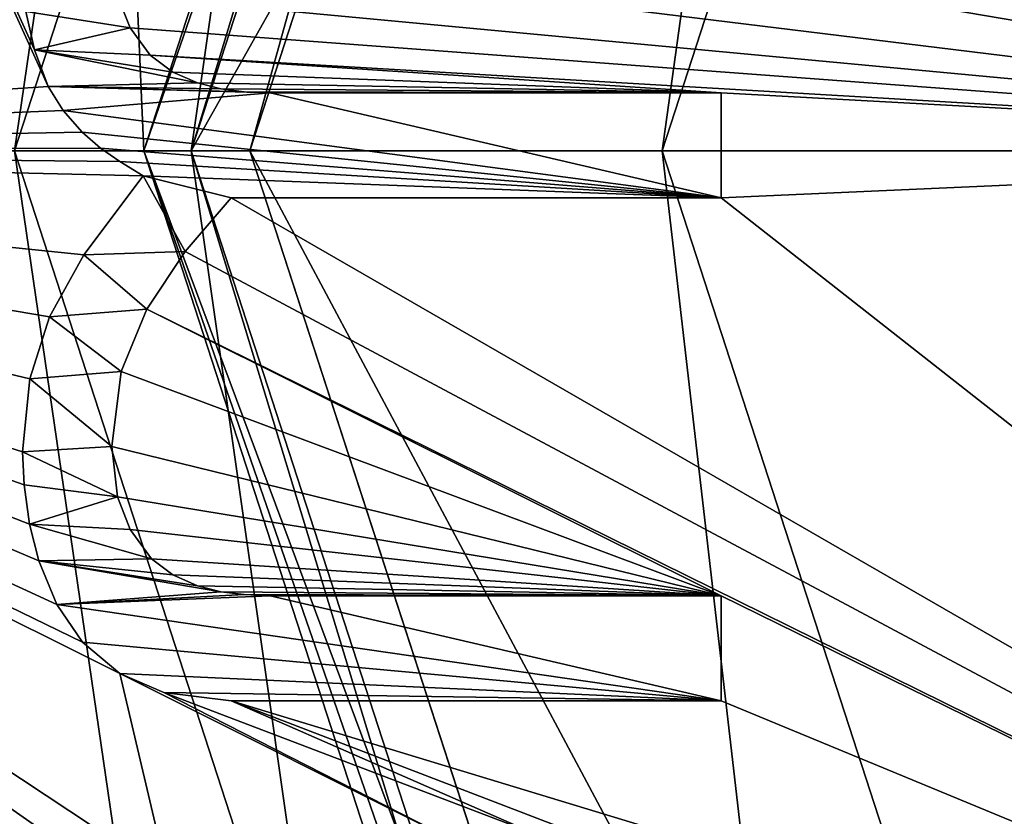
# Model space of a CAD drawing. Header units: millimetres. Extents: x -50 to 50, y -120 to 419.
# Tile 166 of 241: x -16.98 to -12.8, y 297.18 to 300.56. Entities that reach past the tile are written whole.
import ezdxf

# ---------------------------------------------------------------- set-up
doc = ezdxf.new("R2010")
doc.units = ezdxf.units.MM
doc.header["$LTSCALE"] = 81.481481
for name, color, linetype in [('117', 7, 'CONTINUOUS'), ('118', 7, 'CONTINUOUS'), ('119', 7, 'CONTINUOUS'), ('125', 7, 'CONTINUOUS'), ('132', 7, 'CONTINUOUS'), ('133', 7, 'CONTINUOUS'), ('134', 7, 'CONTINUOUS'), ('135', 7, 'CONTINUOUS'), ('139', 7, 'CONTINUOUS'), ('141', 7, 'CONTINUOUS'), ('142', 7, 'CONTINUOUS'), ('143', 7, 'CONTINUOUS'), ('144', 7, 'CONTINUOUS'), ('145', 7, 'CONTINUOUS'), ('146', 7, 'CONTINUOUS'), ('147', 7, 'CONTINUOUS'), ('148', 7, 'CONTINUOUS'), ('149', 7, 'CONTINUOUS'), ('150', 7, 'CONTINUOUS'), ('151', 7, 'CONTINUOUS'), ('152', 7, 'CONTINUOUS'), ('153', 7, 'CONTINUOUS'), ('154', 7, 'CONTINUOUS'), ('155', 7, 'CONTINUOUS'), ('156', 7, 'CONTINUOUS'), ('157', 7, 'CONTINUOUS'), ('158', 7, 'CONTINUOUS'), ('159', 7, 'CONTINUOUS'), ('2003', 7, 'CONTINUOUS'), ('2004', 7, 'CONTINUOUS'), ('2005', 7, 'CONTINUOUS'), ('2006', 7, 'CONTINUOUS'), ('2007', 7, 'CONTINUOUS'), ('2008', 7, 'CONTINUOUS'), ('2010', 7, 'CONTINUOUS'), ('2056', 7, 'CONTINUOUS'), ('2057', 7, 'CONTINUOUS'), ('2058', 7, 'CONTINUOUS'), ('2059', 7, 'CONTINUOUS'), ('2060', 7, 'CONTINUOUS'), ('2061', 7, 'CONTINUOUS'), ('2062', 7, 'CONTINUOUS'), ('2063', 7, 'CONTINUOUS'), ('2064', 7, 'CONTINUOUS'), ('2065', 7, 'CONTINUOUS'), ('2066', 7, 'CONTINUOUS'), ('2067', 7, 'CONTINUOUS'), ('2068', 7, 'CONTINUOUS'), ('2069', 7, 'CONTINUOUS'), ('2070', 7, 'CONTINUOUS'), ('2071', 7, 'CONTINUOUS'), ('2072', 7, 'CONTINUOUS'), ('2073', 7, 'CONTINUOUS'), ('2074', 7, 'CONTINUOUS'), ('2075', 7, 'CONTINUOUS'), ('2076', 7, 'CONTINUOUS'), ('2077', 7, 'CONTINUOUS'), ('2078', 7, 'CONTINUOUS'), ('2079', 7, 'CONTINUOUS'), ('2080', 7, 'CONTINUOUS'), ('2081', 7, 'CONTINUOUS'), ('2381', 7, 'CONTINUOUS'), ('2384', 7, 'CONTINUOUS')]:
    doc.layers.add(name, color=color, linetype=linetype)

msp = doc.modelspace()

# ---------------------------------------------------------------- linework, layer by layer
at = {"layer": '117', "linetype": 'CONTINUOUS'}
for points in [[(-21, 300), (-16.9894, 312.3435), (-16.45, 300), (-21, 300)], [(-16.45, 300), (-16.9894, 312.3435), (-13.3083, 309.6691), (-16.45, 300)], [(-16.9894, 287.6565), (-21, 300), (-13.3083, 290.3309), (-16.9894, 287.6565)], [(-13.3083, 290.3309), (-21, 300), (-16.45, 300), (-13.3083, 290.3309)]]:
    msp.add_3dface(points, dxfattribs=at)
at = {"layer": '118', "linetype": 'CONTINUOUS'}
for points in [[(-16.25, 300, 2.3), (-13.1465, 290.4485, 2.3), (-16.25, 300, 0.2), (-16.25, 300, 2.3)], [(-16.25, 300, 0.2), (-13.1465, 290.4485, 2.3), (-13.1465, 290.4485, 0.2), (-16.25, 300, 0.2)]]:
    msp.add_3dface(points, dxfattribs=at)
at = {"layer": '119', "linetype": 'CONTINUOUS'}
for points in [[(-17.1916, 312.4904, 2.5), (-21.25, 300, 2.5), (-16.5848, 312.0496, 2.5), (-17.1916, 312.4904, 2.5)], [(-16.5848, 312.0496, 2.5), (-21.25, 300, 2.5), (-20.5, 300, 2.5), (-16.5848, 312.0496, 2.5)], [(-20.5, 300, 2.5), (-17.1916, 287.5096, 2.5), (-16.5848, 287.9504, 2.5), (-20.5, 300, 2.5)]]:
    msp.add_3dface(points, dxfattribs=at)
at = {"layer": '125', "linetype": 'CONTINUOUS'}
for points in [[(-16.25, 300, 2.3), (-16.25, 300, 0.2), (-13.1465, 309.5515, 0.2), (-16.25, 300, 2.3)], [(-13.1465, 309.5515, 2.3), (-16.25, 300, 2.3), (-13.1465, 309.5515, 0.2), (-13.1465, 309.5515, 2.3)]]:
    msp.add_3dface(points, dxfattribs=at)
at = {"layer": '132', "linetype": 'CONTINUOUS'}
for points in [[(-16.45, 300, 2.5), (-13.1465, 309.5515, 2.3), (-13.3083, 309.6691, 2.5), (-16.45, 300, 2.5)], [(-16.25, 300, 2.3), (-13.1465, 309.5515, 2.3), (-16.45, 300, 2.5), (-16.25, 300, 2.3)]]:
    msp.add_3dface(points, dxfattribs=at)
at = {"layer": '133', "linetype": 'CONTINUOUS'}
for points in [[(-16.25, 300, 2.3), (-16.45, 300, 2.5), (-13.3083, 290.3309, 2.5), (-16.25, 300, 2.3)], [(-13.1465, 290.4485, 2.3), (-16.25, 300, 2.3), (-13.3083, 290.3309, 2.5), (-13.1465, 290.4485, 2.3)]]:
    msp.add_3dface(points, dxfattribs=at)
at = {"layer": '134', "linetype": 'CONTINUOUS'}
for points in [[(-16.45, 300), (-13.3083, 309.6691), (-16.25, 300, 0.2), (-16.45, 300)], [(-16.25, 300, 0.2), (-13.3083, 309.6691), (-13.1465, 309.5515, 0.2), (-16.25, 300, 0.2)]]:
    msp.add_3dface(points, dxfattribs=at)
at = {"layer": '135', "linetype": 'CONTINUOUS'}
for points in [[(-13.3083, 290.3309), (-16.45, 300), (-13.1465, 290.4485, 0.2), (-13.3083, 290.3309)], [(-16.45, 300), (-16.25, 300, 0.2), (-13.1465, 290.4485, 0.2), (-16.45, 300)]]:
    msp.add_3dface(points, dxfattribs=at)
at = {"layer": '139', "linetype": 'CONTINUOUS'}
for points in [[(-16.8275, 312.226, 37.5), (-20.8, 300, 37.5), (-15.5331, 311.2855, 37.5), (-16.8275, 312.226, 37.5)], [(-15.5331, 311.2855, 37.5), (-20.8, 300, 37.5), (-19.2, 300, 37.5), (-15.5331, 311.2855, 37.5)], [(-20.8, 300, 37.5), (-16.8275, 287.774, 37.5), (-19.2, 300, 37.5), (-20.8, 300, 37.5)], [(-19.2, 300, 37.5), (-16.8275, 287.774, 37.5), (-15.5331, 288.7145, 37.5), (-19.2, 300, 37.5)]]:
    msp.add_3dface(points, dxfattribs=at)
at = {"layer": '141', "linetype": 'CONTINUOUS'}
for points in [[(-16.45, 300, 2.5), (-13.3083, 309.6691, 2.5), (-16, 300, 2.5), (-16.45, 300, 2.5)], [(-16, 300, 2.5), (-13.3083, 309.6691, 2.5), (-12.9444, 309.4044, 2.5), (-16, 300, 2.5)], [(-13.3083, 290.3309, 2.5), (-16.45, 300, 2.5), (-12.9444, 290.5956, 2.5), (-13.3083, 290.3309, 2.5)], [(-16.45, 300, 2.5), (-16, 300, 2.5), (-12.9444, 290.5956, 2.5), (-16.45, 300, 2.5)]]:
    msp.add_3dface(points, dxfattribs=at)
at = {"layer": '142', "linetype": 'CONTINUOUS'}
for points in [[(-12.9444, 290.5956, 2.5), (-16, 300, 2.5), (-12.9443, 290.5954), (-12.9444, 290.5956, 2.5)], [(-16, 300, 2.5), (-16, 300), (-12.9443, 290.5954), (-16, 300, 2.5)]]:
    msp.add_3dface(points, dxfattribs=at)
at = {"layer": '143', "linetype": 'CONTINUOUS'}
for points in [[(-16, 300), (-12.9444, 309.4044, 2.5), (-12.9443, 309.4046), (-16, 300)], [(-16, 300, 2.5), (-12.9444, 309.4044, 2.5), (-16, 300), (-16, 300, 2.5)]]:
    msp.add_3dface(points, dxfattribs=at)
at = {"layer": '144', "linetype": 'CONTINUOUS'}
for points in [[(-11.5285, 291.6241), (-14.25, 300), (-11.5285, 291.624, 4), (-11.5285, 291.6241)], [(-11.5285, 291.624, 4), (-14.25, 300), (-14.25, 300, 4), (-11.5285, 291.624, 4)]]:
    msp.add_3dface(points, dxfattribs=at)
at = {"layer": '145', "linetype": 'CONTINUOUS'}
for points in [[(-14.25, 300, 4), (-11.5285, 308.3759), (-11.5285, 308.376, 4), (-14.25, 300, 4)], [(-14.25, 300, 4), (-14.25, 300), (-11.5285, 308.3759), (-14.25, 300, 4)]]:
    msp.add_3dface(points, dxfattribs=at)
at = {"layer": '146', "linetype": 'CONTINUOUS'}
for points in [[(-19, 300, 6.8), (-19, 300, 37.3), (-15.3713, 288.8321, 37.3), (-19, 300, 6.8)], [(-15.3713, 288.8321, 6.8), (-19, 300, 6.8), (-15.3713, 288.8321, 37.3), (-15.3713, 288.8321, 6.8)]]:
    msp.add_3dface(points, dxfattribs=at)
at = {"layer": '147', "linetype": 'CONTINUOUS'}
for points in [[(-14.7246, 310.697, 6), (-18.2, 300, 6), (-16.25, 300, 6), (-14.7246, 310.697, 6)], [(-14.7246, 310.697, 6), (-16.25, 300, 6), (-13.1466, 309.5514, 6), (-14.7246, 310.697, 6)], [(-18.2, 300, 6), (-14.7246, 289.303, 6), (-16.25, 300, 6), (-18.2, 300, 6)], [(-16.25, 300, 6), (-14.7246, 289.303, 6), (-13.1466, 290.4486, 6), (-16.25, 300, 6)]]:
    msp.add_3dface(points, dxfattribs=at)
at = {"layer": '148', "linetype": 'CONTINUOUS'}
for points in [[(-19, 300, 37.3), (-19, 300, 6.8), (-15.3713, 311.1679, 6.8), (-19, 300, 37.3)], [(-19, 300, 37.3), (-15.3713, 311.1679, 6.8), (-15.3713, 311.1679, 37.3), (-19, 300, 37.3)]]:
    msp.add_3dface(points, dxfattribs=at)
at = {"layer": '149', "linetype": 'CONTINUOUS'}
for points in [[(-19, 300, 6.8), (-15.3713, 288.8321, 6.8), (-18.7657, 300, 6.2343), (-19, 300, 6.8)], [(-15.3713, 288.8321, 6.8), (-16.2516, 290.6172, 6.2343), (-18.7657, 300, 6.2343), (-15.3713, 288.8321, 6.8)], [(-16.2516, 290.6172, 6.2343), (-18.2, 300, 6), (-18.7657, 300, 6.2343), (-16.2516, 290.6172, 6.2343)], [(-14.7246, 289.303, 6), (-18.2, 300, 6), (-16.2516, 290.6172, 6.2343), (-14.7246, 289.303, 6)]]:
    msp.add_3dface(points, dxfattribs=at)
at = {"layer": '150', "linetype": 'CONTINUOUS'}
for points in [[(-15.3713, 311.1679, 6.8), (-19, 300, 6.8), (-16.2516, 309.3828, 6.2343), (-15.3713, 311.1679, 6.8)], [(-18.2, 300, 6), (-14.7246, 310.697, 6), (-18.7657, 300, 6.2343), (-18.2, 300, 6)], [(-18.7657, 300, 6.2343), (-14.7246, 310.697, 6), (-16.2516, 309.3828, 6.2343), (-18.7657, 300, 6.2343)], [(-19, 300, 6.8), (-18.7657, 300, 6.2343), (-16.2516, 309.3828, 6.2343), (-19, 300, 6.8)]]:
    msp.add_3dface(points, dxfattribs=at)
at = {"layer": '151', "linetype": 'CONTINUOUS'}
msp.add_3dface([(-16.9893, 287.6565, 37.3), (-16.8275, 287.774, 37.5), (-20.8, 300, 37.5), (-16.9893, 287.6565, 37.3)], dxfattribs=at)
at = {"layer": '152', "linetype": 'CONTINUOUS'}
for points in [[(-21, 300, 37.3), (-16.8275, 312.226, 37.5), (-16.9893, 312.3435, 37.3), (-21, 300, 37.3)], [(-21, 300, 37.3), (-20.8, 300, 37.5), (-16.8275, 312.226, 37.5), (-21, 300, 37.3)]]:
    msp.add_3dface(points, dxfattribs=at)
at = {"layer": '153', "linetype": 'CONTINUOUS'}
for points in [[(-19.2, 300, 37.5), (-15.5331, 288.7145, 37.5), (-19, 300, 37.3), (-19.2, 300, 37.5)], [(-19, 300, 37.3), (-15.5331, 288.7145, 37.5), (-15.3713, 288.8321, 37.3), (-19, 300, 37.3)]]:
    msp.add_3dface(points, dxfattribs=at)
at = {"layer": '154', "linetype": 'CONTINUOUS'}
for points in [[(-15.5331, 311.2855, 37.5), (-19.2, 300, 37.5), (-15.3713, 311.1679, 37.3), (-15.5331, 311.2855, 37.5)], [(-19.2, 300, 37.5), (-19, 300, 37.3), (-15.3713, 311.1679, 37.3), (-19.2, 300, 37.5)]]:
    msp.add_3dface(points, dxfattribs=at)
at = {"layer": '155', "linetype": 'CONTINUOUS'}
msp.add_3dface([(-16.5848, 312.0496, 2.5), (-20.5, 300, 2.5), (-16.9893, 312.3435, 3), (-16.5848, 312.0496, 2.5)], dxfattribs=at)
at = {"layer": '156', "linetype": 'CONTINUOUS'}
for points in [[(-20.5, 300, 2.5), (-16.5848, 287.9504, 2.5), (-21, 300, 3), (-20.5, 300, 2.5)], [(-21, 300, 3), (-16.5848, 287.9504, 2.5), (-16.9893, 287.6565, 3), (-21, 300, 3)]]:
    msp.add_3dface(points, dxfattribs=at)
at = {"layer": '157', "linetype": 'CONTINUOUS'}
for points in [[(-16.25, 300, 6), (-11.5285, 308.376, 4), (-13.1466, 309.5514, 6), (-16.25, 300, 6)], [(-14.25, 300, 4), (-11.5285, 308.376, 4), (-16.25, 300, 6), (-14.25, 300, 4)]]:
    msp.add_3dface(points, dxfattribs=at)
at = {"layer": '158', "linetype": 'CONTINUOUS'}
for points in [[(-14.25, 300, 4), (-16.25, 300, 6), (-13.1466, 290.4486, 6), (-14.25, 300, 4)], [(-11.5285, 291.624, 4), (-14.25, 300, 4), (-13.1466, 290.4486, 6), (-11.5285, 291.624, 4)]]:
    msp.add_3dface(points, dxfattribs=at)
at = {"layer": '159', "linetype": 'CONTINUOUS'}
for points in [[(-16, 300), (-12.9443, 309.4046), (-14.25, 300), (-16, 300)], [(-14.25, 300), (-12.9443, 309.4046), (-11.5285, 308.3759), (-14.25, 300)], [(-12.9443, 290.5954), (-16, 300), (-11.5285, 291.6241), (-12.9443, 290.5954)], [(-16, 300), (-14.25, 300), (-11.5285, 291.6241), (-16, 300)]]:
    msp.add_3dface(points, dxfattribs=at)
at = {"layer": '2003', "linetype": 'CONTINUOUS'}
for points in [[(-17, 300, 4), (-17, 300, 2.5), (-13.7533, 290.0076, 2.5), (-17, 300, 4)], [(-13.7533, 290.0077, 4), (-17, 300, 4), (-13.7533, 290.0076, 2.5), (-13.7533, 290.0077, 4)]]:
    msp.add_3dface(points, dxfattribs=at)
at = {"layer": '2004', "linetype": 'CONTINUOUS'}
for points in [[(-17, 300, 4), (-19, 300, 4), (-15.3714, 311.1678, 4), (-17, 300, 4)], [(-17, 300, 4), (-15.3714, 311.1678, 4), (-13.7533, 309.9923, 4), (-17, 300, 4)], [(-17, 300, 4), (-13.7533, 290.0077, 4), (-19, 300, 4), (-17, 300, 4)], [(-19, 300, 4), (-13.7533, 290.0077, 4), (-15.3714, 288.8322, 4), (-19, 300, 4)]]:
    msp.add_3dface(points, dxfattribs=at)
at = {"layer": '2005', "linetype": 'CONTINUOUS'}
for points in [[(-19, 300, 4), (-15.3714, 288.8322, 4), (-19, 300, 2.5), (-19, 300, 4)], [(-19, 300, 2.5), (-15.3714, 288.8322, 4), (-15.3713, 288.8321, 2.5), (-19, 300, 2.5)]]:
    msp.add_3dface(points, dxfattribs=at)
at = {"layer": '2006', "linetype": 'CONTINUOUS'}
for points in [[(-17, 300, 2.5), (-13.7533, 309.9923, 4), (-13.7533, 309.9924, 2.5), (-17, 300, 2.5)], [(-17, 300, 2.5), (-17, 300, 4), (-13.7533, 309.9923, 4), (-17, 300, 2.5)]]:
    msp.add_3dface(points, dxfattribs=at)
at = {"layer": '2007', "linetype": 'CONTINUOUS'}
for points in [[(-15.3714, 311.1678, 4), (-19, 300, 4), (-15.3713, 311.1679, 2.5), (-15.3714, 311.1678, 4)], [(-19, 300, 4), (-19, 300, 2.5), (-15.3713, 311.1679, 2.5), (-19, 300, 4)]]:
    msp.add_3dface(points, dxfattribs=at)
at = {"layer": '2008', "linetype": 'CONTINUOUS'}
for points in [[(-19, 300, 2.5), (-13.7533, 309.9924, 2.5), (-15.3713, 311.1679, 2.5), (-19, 300, 2.5)], [(-19, 300, 2.5), (-17, 300, 2.5), (-13.7533, 309.9924, 2.5), (-19, 300, 2.5)], [(-17, 300, 2.5), (-19, 300, 2.5), (-15.3713, 288.8321, 2.5), (-17, 300, 2.5)], [(-13.7533, 290.0076, 2.5), (-17, 300, 2.5), (-15.3713, 288.8321, 2.5), (-13.7533, 290.0076, 2.5)]]:
    msp.add_3dface(points, dxfattribs=at)
at = {"layer": '2010', "linetype": 'CONTINUOUS'}
for points in [[(-23.5, 300, 71), (23.5, 300, 71), (19.0125, 313.8121, 71), (-23.5, 300, 71)], [(-19.0125, 313.8121, 71), (-23.5, 300, 71), (19.0125, 313.8121, 71), (-19.0125, 313.8121, 71)], [(-19.0125, 286.1879, 71), (23.5, 300, 71), (-23.5, 300, 71), (-19.0125, 286.1879, 71)], [(19.0125, 286.1879, 71), (23.5, 300, 71), (-19.0125, 286.1879, 71), (19.0125, 286.1879, 71)]]:
    msp.add_3dface(points, dxfattribs=at)
at = {"layer": '2056', "linetype": 'CONTINUOUS'}
for points in [[(-16.563, 300.6615, 69), (-16.5089, 300.5217, 69), (-16.563, 300.6616, 68.5), (-16.563, 300.6615, 69)], [(-16.563, 300.6616, 68.5), (-16.5089, 300.5217, 69), (-16.5089, 300.5217, 68.5), (-16.563, 300.6616, 68.5)]]:
    msp.add_3dface(points, dxfattribs=at)
at = {"layer": '2057', "linetype": 'CONTINUOUS'}
for points in [[(-16.5089, 300.5217, 68.5), (-16.5089, 300.5217, 69), (-16.4231, 300.4062, 69), (-16.5089, 300.5217, 68.5)], [(-16.5089, 300.5217, 68.5), (-16.4231, 300.4062, 69), (-16.423, 300.4061, 68.5), (-16.5089, 300.5217, 68.5)], [(-16.4231, 300.4062, 69), (-16.3274, 300.3346, 69), (-16.423, 300.4061, 68.5), (-16.4231, 300.4062, 69)], [(-16.423, 300.4061, 68.5), (-16.3274, 300.3346, 69), (-16.3274, 300.3346, 68.5), (-16.423, 300.4061, 68.5)]]:
    msp.add_3dface(points, dxfattribs=at)
at = {"layer": '2058', "linetype": 'CONTINUOUS'}
for points in [[(-16.3274, 300.3346, 68.5), (-16.3274, 300.3346, 69), (-16.223, 300.2883, 69), (-16.3274, 300.3346, 68.5)], [(-16.3274, 300.3346, 68.5), (-16.223, 300.2883, 69), (-16.2229, 300.2883, 68.5), (-16.3274, 300.3346, 68.5)], [(-16.223, 300.2883, 69), (-16.1238, 300.2631, 69), (-16.2229, 300.2883, 68.5), (-16.223, 300.2883, 69)], [(-16.2229, 300.2883, 68.5), (-16.1238, 300.2631, 69), (-16.1238, 300.2631, 68.5), (-16.2229, 300.2883, 68.5)]]:
    msp.add_3dface(points, dxfattribs=at)
at = {"layer": '2059', "linetype": 'CONTINUOUS'}
for points in [[(-16.1238, 300.2631, 68.5), (-16.1238, 300.2631, 69), (-16.025, 300.251, 69), (-16.1238, 300.2631, 68.5)], [(-16.1238, 300.2631, 68.5), (-16.025, 300.251, 69), (-16.025, 300.251, 68.5), (-16.1238, 300.2631, 68.5)], [(-16.025, 300.251, 69), (-15.9147, 300.2466, 69), (-16.025, 300.251, 68.5), (-16.025, 300.251, 69)], [(-16.025, 300.251, 68.5), (-15.9147, 300.2466, 69), (-15.9147, 300.2466, 68.5), (-16.025, 300.251, 68.5)]]:
    msp.add_3dface(points, dxfattribs=at)
at = {"layer": '2060', "linetype": 'CONTINUOUS'}
for points in [[(-15.9147, 300.2466, 68.5), (-15.9147, 300.2466, 69), (-14, 300.2466, 69), (-15.9147, 300.2466, 68.5)], [(-14, 300.2466, 68.5), (-15.9147, 300.2466, 68.5), (-14, 300.2466, 69), (-14, 300.2466, 68.5)]]:
    msp.add_3dface(points, dxfattribs=at)
at = {"layer": '2061', "linetype": 'CONTINUOUS'}
for points in [[(-14, 300.2466, 68.5), (-14, 300.2466, 69), (-14, 299.8009, 68.5), (-14, 300.2466, 68.5)], [(-14, 299.8009, 68.5), (-14, 300.2466, 69), (-14, 299.8009, 69), (-14, 299.8009, 68.5)]]:
    msp.add_3dface(points, dxfattribs=at)
at = {"layer": '2062', "linetype": 'CONTINUOUS'}
for points in [[(-14, 299.8009, 68.5), (-14, 299.8009, 69), (-16.0798, 299.8009, 69), (-14, 299.8009, 68.5)], [(-16.0798, 299.8009, 68.5), (-14, 299.8009, 68.5), (-16.0798, 299.8009, 69), (-16.0798, 299.8009, 68.5)]]:
    msp.add_3dface(points, dxfattribs=at)
at = {"layer": '2063', "linetype": 'CONTINUOUS'}
for points in [[(-16.0798, 299.8009, 68.5), (-16.0798, 299.8009, 69), (-16.2749, 299.5722, 69), (-16.0798, 299.8009, 68.5)], [(-16.0798, 299.8009, 68.5), (-16.2749, 299.5722, 69), (-16.2749, 299.5722, 68.5), (-16.0798, 299.8009, 68.5)], [(-16.2749, 299.5722, 69), (-16.4374, 299.3277, 69), (-16.2749, 299.5722, 68.5), (-16.2749, 299.5722, 69)], [(-16.2749, 299.5722, 68.5), (-16.4374, 299.3277, 69), (-16.4374, 299.3277, 68.5), (-16.2749, 299.5722, 68.5)]]:
    msp.add_3dface(points, dxfattribs=at)
at = {"layer": '2064', "linetype": 'CONTINUOUS'}
for points in [[(-16.4374, 299.3277, 68.5), (-16.4374, 299.3277, 69), (-16.5467, 299.0629, 69), (-16.4374, 299.3277, 68.5)], [(-16.4374, 299.3277, 68.5), (-16.5467, 299.0629, 69), (-16.5467, 299.0629, 68.5), (-16.4374, 299.3277, 68.5)], [(-16.5467, 299.0629, 69), (-16.586, 298.7445, 69), (-16.5467, 299.0629, 68.5), (-16.5467, 299.0629, 69)], [(-16.5467, 299.0629, 68.5), (-16.586, 298.7445, 69), (-16.586, 298.7445, 68.5), (-16.5467, 299.0629, 68.5)]]:
    msp.add_3dface(points, dxfattribs=at)
at = {"layer": '2065', "linetype": 'CONTINUOUS'}
for points in [[(-16.586, 298.7445, 68.5), (-16.586, 298.7445, 69), (-16.5622, 298.5315, 69), (-16.586, 298.7445, 68.5)], [(-16.586, 298.7445, 68.5), (-16.5622, 298.5315, 69), (-16.5623, 298.5318, 68.5), (-16.586, 298.7445, 68.5)], [(-16.5622, 298.5315, 69), (-16.5089, 298.3924, 69), (-16.5623, 298.5318, 68.5), (-16.5622, 298.5315, 69)], [(-16.5623, 298.5318, 68.5), (-16.5089, 298.3924, 69), (-16.5089, 298.3924, 68.5), (-16.5623, 298.5318, 68.5)]]:
    msp.add_3dface(points, dxfattribs=at)
at = {"layer": '2066', "linetype": 'CONTINUOUS'}
for points in [[(-16.5089, 298.3924, 68.5), (-16.5089, 298.3924, 69), (-16.4178, 298.2686, 69), (-16.5089, 298.3924, 68.5)], [(-16.5089, 298.3924, 68.5), (-16.4178, 298.2686, 69), (-16.4178, 298.2686, 68.5), (-16.5089, 298.3924, 68.5)], [(-16.4178, 298.2686, 69), (-16.3274, 298.1998, 69), (-16.4178, 298.2686, 68.5), (-16.4178, 298.2686, 69)], [(-16.4178, 298.2686, 68.5), (-16.3274, 298.1998, 69), (-16.3274, 298.1998, 68.5), (-16.4178, 298.2686, 68.5)]]:
    msp.add_3dface(points, dxfattribs=at)
at = {"layer": '2067', "linetype": 'CONTINUOUS'}
for points in [[(-16.3274, 298.1998, 68.5), (-16.3274, 298.1998, 69), (-16.223, 298.1535, 69), (-16.3274, 298.1998, 68.5)], [(-16.3274, 298.1998, 68.5), (-16.223, 298.1535, 69), (-16.2229, 298.1535, 68.5), (-16.3274, 298.1998, 68.5)], [(-16.223, 298.1535, 69), (-16.1238, 298.1283, 69), (-16.2229, 298.1535, 68.5), (-16.223, 298.1535, 69)], [(-16.2229, 298.1535, 68.5), (-16.1238, 298.1283, 69), (-16.1238, 298.1283, 68.5), (-16.2229, 298.1535, 68.5)]]:
    msp.add_3dface(points, dxfattribs=at)
at = {"layer": '2068', "linetype": 'CONTINUOUS'}
for points in [[(-16.1238, 298.1283, 68.5), (-16.1238, 298.1283, 69), (-16.0251, 298.1162, 69), (-16.1238, 298.1283, 68.5)], [(-16.1238, 298.1283, 68.5), (-16.0251, 298.1162, 69), (-16.025, 298.1162, 68.5), (-16.1238, 298.1283, 68.5)], [(-16.0251, 298.1162, 69), (-15.9147, 298.1118, 69), (-16.025, 298.1162, 68.5), (-16.0251, 298.1162, 69)], [(-16.025, 298.1162, 68.5), (-15.9147, 298.1118, 69), (-15.9147, 298.1118, 68.5), (-16.025, 298.1162, 68.5)]]:
    msp.add_3dface(points, dxfattribs=at)
at = {"layer": '2069', "linetype": 'CONTINUOUS'}
for points in [[(-15.9147, 298.1118, 68.5), (-15.9147, 298.1118, 69), (-14, 298.1118, 69), (-15.9147, 298.1118, 68.5)], [(-14, 298.1118, 68.5), (-15.9147, 298.1118, 68.5), (-14, 298.1118, 69), (-14, 298.1118, 68.5)]]:
    msp.add_3dface(points, dxfattribs=at)
at = {"layer": '2070', "linetype": 'CONTINUOUS'}
for points in [[(-14, 298.1118, 68.5), (-14, 298.1118, 69), (-14, 297.6661, 68.5), (-14, 298.1118, 68.5)], [(-14, 297.6661, 68.5), (-14, 298.1118, 69), (-14, 297.6661, 69), (-14, 297.6661, 68.5)]]:
    msp.add_3dface(points, dxfattribs=at)
at = {"layer": '2071', "linetype": 'CONTINUOUS'}
for points in [[(-14, 297.6661, 68.5), (-14, 297.6661, 69), (-16.0798, 297.6661, 69), (-14, 297.6661, 68.5)], [(-16.0798, 297.6661, 68.5), (-14, 297.6661, 68.5), (-16.0798, 297.6661, 69), (-16.0798, 297.6661, 68.5)]]:
    msp.add_3dface(points, dxfattribs=at)
at = {"layer": '2072', "linetype": 'CONTINUOUS'}
for points in [[(-16.3655, 297.7007, 69), (-16.553, 297.7816, 69), (-16.3655, 297.7007, 68.5), (-16.3655, 297.7007, 69)], [(-16.3655, 297.7007, 68.5), (-16.553, 297.7816, 69), (-16.553, 297.7816, 68.5), (-16.3655, 297.7007, 68.5)], [(-16.0798, 297.6661, 68.5), (-16.0798, 297.6661, 69), (-16.3655, 297.7007, 69), (-16.0798, 297.6661, 68.5)], [(-16.0798, 297.6661, 68.5), (-16.3655, 297.7007, 69), (-16.3655, 297.7007, 68.5), (-16.0798, 297.6661, 68.5)]]:
    msp.add_3dface(points, dxfattribs=at)
at = {"layer": '2073', "linetype": 'CONTINUOUS'}
for points in [[(-16.7111, 297.9144, 69), (-16.8193, 298.0749, 69), (-16.7111, 297.9144, 68.5), (-16.7111, 297.9144, 69)], [(-16.7111, 297.9144, 68.5), (-16.8193, 298.0749, 69), (-16.8193, 298.0749, 68.5), (-16.7111, 297.9144, 68.5)], [(-16.553, 297.7816, 68.5), (-16.553, 297.7816, 69), (-16.7111, 297.9144, 69), (-16.553, 297.7816, 68.5)], [(-16.553, 297.7816, 68.5), (-16.7111, 297.9144, 69), (-16.7111, 297.9144, 68.5), (-16.553, 297.7816, 68.5)]]:
    msp.add_3dface(points, dxfattribs=at)
at = {"layer": '2074', "linetype": 'CONTINUOUS'}
for points in [[(-16.8958, 298.2596, 69), (-16.9354, 298.4149, 69), (-16.8958, 298.2595, 68.5), (-16.8958, 298.2596, 69)], [(-16.8958, 298.2595, 68.5), (-16.9354, 298.4149, 69), (-16.9354, 298.4149, 68.5), (-16.8958, 298.2595, 68.5)], [(-16.8193, 298.0749, 68.5), (-16.8193, 298.0749, 69), (-16.8958, 298.2596, 69), (-16.8193, 298.0749, 68.5)], [(-16.8193, 298.0749, 68.5), (-16.8958, 298.2596, 69), (-16.8958, 298.2595, 68.5), (-16.8193, 298.0749, 68.5)]]:
    msp.add_3dface(points, dxfattribs=at)
at = {"layer": '2075', "linetype": 'CONTINUOUS'}
for points in [[(-16.9585, 298.5829, 69), (-16.9656, 298.7225, 69), (-16.9585, 298.5829, 68.5), (-16.9585, 298.5829, 69)], [(-16.9585, 298.5829, 68.5), (-16.9656, 298.7225, 69), (-16.9656, 298.7225, 68.5), (-16.9585, 298.5829, 68.5)], [(-16.9354, 298.4149, 68.5), (-16.9354, 298.4149, 69), (-16.9585, 298.5829, 69), (-16.9354, 298.4149, 68.5)], [(-16.9354, 298.4149, 68.5), (-16.9585, 298.5829, 69), (-16.9585, 298.5829, 68.5), (-16.9354, 298.4149, 68.5)]]:
    msp.add_3dface(points, dxfattribs=at)
at = {"layer": '2076', "linetype": 'CONTINUOUS'}
for points in [[(-16.9349, 299.0329, 69), (-16.8511, 299.2952, 69), (-16.9349, 299.0329, 68.5), (-16.9349, 299.0329, 69)], [(-16.9349, 299.0329, 68.5), (-16.8511, 299.2952, 69), (-16.8511, 299.2952, 68.5), (-16.9349, 299.0329, 68.5)], [(-16.9656, 298.7225, 68.5), (-16.9656, 298.7225, 69), (-16.9349, 299.0329, 69), (-16.9656, 298.7225, 68.5)], [(-16.9656, 298.7225, 68.5), (-16.9349, 299.0329, 69), (-16.9349, 299.0329, 68.5), (-16.9656, 298.7225, 68.5)]]:
    msp.add_3dface(points, dxfattribs=at)
at = {"layer": '2077', "linetype": 'CONTINUOUS'}
for points in [[(-16.7048, 299.5587, 69), (-16.4539, 299.8944, 69), (-16.7045, 299.5591, 68.5), (-16.7048, 299.5587, 69)], [(-16.7045, 299.5591, 68.5), (-16.4539, 299.8944, 69), (-16.4539, 299.8944, 68.5), (-16.7045, 299.5591, 68.5)], [(-16.8511, 299.2952, 68.5), (-16.7048, 299.5587, 69), (-16.7045, 299.5591, 68.5), (-16.8511, 299.2952, 68.5)], [(-16.8511, 299.2952, 68.5), (-16.8511, 299.2952, 69), (-16.7048, 299.5587, 69), (-16.8511, 299.2952, 68.5)]]:
    msp.add_3dface(points, dxfattribs=at)
at = {"layer": '2078', "linetype": 'CONTINUOUS'}
for points in [[(-16.5518, 299.9545, 69), (-16.6342, 300.0118, 69), (-16.5518, 299.9545, 68.5), (-16.5518, 299.9545, 69)], [(-16.5518, 299.9545, 68.5), (-16.6342, 300.0118, 69), (-16.6342, 300.0118, 68.5), (-16.5518, 299.9545, 68.5)], [(-16.4539, 299.8944, 68.5), (-16.4539, 299.8944, 69), (-16.5518, 299.9545, 69), (-16.4539, 299.8944, 68.5)], [(-16.4539, 299.8944, 68.5), (-16.5518, 299.9545, 69), (-16.5518, 299.9545, 68.5), (-16.4539, 299.8944, 68.5)]]:
    msp.add_3dface(points, dxfattribs=at)
at = {"layer": '2079', "linetype": 'CONTINUOUS'}
for points in [[(-16.7124, 300.0794, 69), (-16.7934, 300.1709, 69), (-16.7123, 300.0793, 68.5), (-16.7124, 300.0794, 69)], [(-16.7123, 300.0793, 68.5), (-16.7934, 300.1709, 69), (-16.7934, 300.1709, 68.5), (-16.7123, 300.0793, 68.5)], [(-16.6342, 300.0118, 68.5), (-16.6342, 300.0118, 69), (-16.7124, 300.0794, 69), (-16.6342, 300.0118, 68.5)], [(-16.6342, 300.0118, 68.5), (-16.7124, 300.0794, 69), (-16.7123, 300.0793, 68.5), (-16.6342, 300.0118, 68.5)]]:
    msp.add_3dface(points, dxfattribs=at)
at = {"layer": '2080', "linetype": 'CONTINUOUS'}
for points in [[(-16.8561, 300.2732, 69), (-16.9153, 300.4284, 69), (-16.8561, 300.2733, 68.5), (-16.8561, 300.2732, 69)], [(-16.8561, 300.2733, 68.5), (-16.9153, 300.4284, 69), (-16.9153, 300.4284, 68.5), (-16.8561, 300.2733, 68.5)], [(-16.7934, 300.1709, 68.5), (-16.8561, 300.2732, 69), (-16.8561, 300.2733, 68.5), (-16.7934, 300.1709, 68.5)], [(-16.7934, 300.1709, 68.5), (-16.7934, 300.1709, 69), (-16.8561, 300.2732, 69), (-16.7934, 300.1709, 68.5)]]:
    msp.add_3dface(points, dxfattribs=at)
at = {"layer": '2081', "linetype": 'CONTINUOUS'}
for points in [[(-16.9153, 300.4284, 68.5), (-16.9512, 300.5916, 69), (-16.9512, 300.5917, 68.5), (-16.9153, 300.4284, 68.5)], [(-16.9153, 300.4284, 68.5), (-16.9153, 300.4284, 69), (-16.9512, 300.5916, 69), (-16.9153, 300.4284, 68.5)]]:
    msp.add_3dface(points, dxfattribs=at)
at = {"layer": '2381', "linetype": 'CONTINUOUS'}
for points in [[(-19.8447, 306.8694, 69), (-16.8561, 300.2732, 69), (-21, 300, 69), (-19.8447, 306.8694, 69)], [(-16.9153, 300.4284, 69), (-16.8561, 300.2732, 69), (-19.8447, 306.8694, 69), (-16.9153, 300.4284, 69)], [(-16.9512, 300.5916, 69), (-16.9153, 300.4284, 69), (-19.8447, 306.8694, 69), (-16.9512, 300.5916, 69)], [(-14, 303.6028, 69), (-8.2485, 304.713, 69), (-9.5, 300, 69), (-14, 303.6028, 69)], [(-14, 303.1572, 69), (-14, 303.6028, 69), (-9.5, 300, 69), (-14, 303.1572, 69)], [(-14, 302.3814, 69), (-14, 303.1572, 69), (-9.5, 300, 69), (-14, 302.3814, 69)], [(-14, 301.9357, 69), (-14, 302.3814, 69), (-9.5, 300, 69), (-14, 301.9357, 69)], [(-16.2749, 301.707, 69), (-16.0798, 301.9357, 69), (-9.5, 300, 69), (-16.2749, 301.707, 69)], [(-16.0798, 301.9357, 69), (-14, 301.9357, 69), (-9.5, 300, 69), (-16.0798, 301.9357, 69)], [(-16.4374, 301.4625, 69), (-16.2749, 301.707, 69), (-9.5, 300, 69), (-16.4374, 301.4625, 69)], [(-16.5457, 301.1981, 69), (-16.4374, 301.4625, 69), (-9.5, 300, 69), (-16.5457, 301.1981, 69)], [(-16.586, 300.8683, 69), (-16.5457, 301.1981, 69), (-9.5, 300, 69), (-16.586, 300.8683, 69)], [(-16.563, 300.6615, 69), (-16.586, 300.8683, 69), (-9.5, 300, 69), (-16.563, 300.6615, 69)], [(-16.5089, 300.5217, 69), (-16.563, 300.6615, 69), (-9.5, 300, 69), (-16.5089, 300.5217, 69)], [(-16.4231, 300.4062, 69), (-16.5089, 300.5217, 69), (-9.5, 300, 69), (-16.4231, 300.4062, 69)], [(-16.3274, 300.3346, 69), (-16.4231, 300.4062, 69), (-14, 300.2466, 69), (-16.3274, 300.3346, 69)], [(-14, 300.2466, 69), (-16.4231, 300.4062, 69), (-9.5, 300, 69), (-14, 300.2466, 69)], [(-16.223, 300.2883, 69), (-16.3274, 300.3346, 69), (-14, 300.2466, 69), (-16.223, 300.2883, 69)], [(-16.8561, 300.2732, 69), (-16.7934, 300.1709, 69), (-21, 300, 69), (-16.8561, 300.2732, 69)], [(-16.1238, 300.2631, 69), (-16.223, 300.2883, 69), (-14, 300.2466, 69), (-16.1238, 300.2631, 69)], [(-16.025, 300.251, 69), (-16.1238, 300.2631, 69), (-14, 300.2466, 69), (-16.025, 300.251, 69)], [(-15.9147, 300.2466, 69), (-16.025, 300.251, 69), (-14, 300.2466, 69), (-15.9147, 300.2466, 69)], [(-14, 299.8009, 69), (-14, 300.2466, 69), (-9.5, 300, 69), (-14, 299.8009, 69)], [(-16.7934, 300.1709, 69), (-16.7124, 300.0794, 69), (-21, 300, 69), (-16.7934, 300.1709, 69)], [(-16.7124, 300.0794, 69), (-16.6342, 300.0118, 69), (-21, 300, 69), (-16.7124, 300.0794, 69)], [(-16.6342, 300.0118, 69), (-16.5518, 299.9545, 69), (-21, 300, 69), (-16.6342, 300.0118, 69)], [(-16.7111, 297.9144, 69), (-16.553, 297.7816, 69), (-21, 300, 69), (-16.7111, 297.9144, 69)], [(-16.8193, 298.0749, 69), (-16.7111, 297.9144, 69), (-21, 300, 69), (-16.8193, 298.0749, 69)], [(-16.8958, 298.2596, 69), (-16.8193, 298.0749, 69), (-21, 300, 69), (-16.8958, 298.2596, 69)], [(-16.9354, 298.4149, 69), (-16.8958, 298.2596, 69), (-21, 300, 69), (-16.9354, 298.4149, 69)], [(-16.9585, 298.5829, 69), (-16.9354, 298.4149, 69), (-21, 300, 69), (-16.9585, 298.5829, 69)], [(-16.9656, 298.7225, 69), (-16.9585, 298.5829, 69), (-21, 300, 69), (-16.9656, 298.7225, 69)], [(-16.9349, 299.0329, 69), (-16.9656, 298.7225, 69), (-21, 300, 69), (-16.9349, 299.0329, 69)], [(-16.8511, 299.2952, 69), (-16.9349, 299.0329, 69), (-21, 300, 69), (-16.8511, 299.2952, 69)], [(-16.7048, 299.5587, 69), (-16.8511, 299.2952, 69), (-21, 300, 69), (-16.7048, 299.5587, 69)], [(-16.4539, 299.8944, 69), (-16.7048, 299.5587, 69), (-21, 300, 69), (-16.4539, 299.8944, 69)], [(-16.5518, 299.9545, 69), (-16.4539, 299.8944, 69), (-21, 300, 69), (-16.5518, 299.9545, 69)], [(-16.7675, 294.4859, 69), (-16.6376, 294.3025, 69), (-21, 300, 69), (-16.7675, 294.4859, 69)], [(-16.8546, 294.6845, 69), (-16.7675, 294.4859, 69), (-21, 300, 69), (-16.8546, 294.6845, 69)], [(-21, 300, 69), (-16.6376, 294.3025, 69), (-19.8447, 293.1306, 69), (-21, 300, 69)], [(-16.9188, 294.9311, 69), (-16.8546, 294.6845, 69), (-21, 300, 69), (-16.9188, 294.9311, 69)], [(-16.954, 295.1879, 69), (-16.9188, 294.9311, 69), (-21, 300, 69), (-16.954, 295.1879, 69)], [(-16.9656, 295.4433, 69), (-16.954, 295.1879, 69), (-21, 300, 69), (-16.9656, 295.4433, 69)], [(-16.9473, 295.7887, 69), (-16.9656, 295.4433, 69), (-21, 300, 69), (-16.9473, 295.7887, 69)], [(-16.9025, 296.0479, 69), (-16.9473, 295.7887, 69), (-21, 300, 69), (-16.9025, 296.0479, 69)], [(-16.8289, 296.2928, 69), (-16.9025, 296.0479, 69), (-21, 300, 69), (-16.8289, 296.2928, 69)], [(-16.749, 296.4655, 69), (-16.8289, 296.2928, 69), (-21, 300, 69), (-16.749, 296.4655, 69)], [(-16.6526, 296.6185, 69), (-16.749, 296.4655, 69), (-21, 300, 69), (-16.6526, 296.6185, 69)], [(-16.5653, 296.7266, 69), (-16.6526, 296.6185, 69), (-21, 300, 69), (-16.5653, 296.7266, 69)], [(-16.4661, 296.8233, 69), (-16.5653, 296.7266, 69), (-21, 300, 69), (-16.4661, 296.8233, 69)], [(-16.3494, 296.9233, 69), (-16.4661, 296.8233, 69), (-21, 300, 69), (-16.3494, 296.9233, 69)], [(-21, 300, 69), (-16.553, 297.7816, 69), (-16.3494, 296.9233, 69), (-21, 300, 69)], [(-8.2485, 295.287, 69), (-14, 299.8009, 69), (-9.5, 300, 69), (-8.2485, 295.287, 69)], [(-16.2749, 299.5722, 69), (-16.0798, 299.8009, 69), (-8.2485, 295.287, 69), (-16.2749, 299.5722, 69)], [(-16.0798, 299.8009, 69), (-14, 299.8009, 69), (-8.2485, 295.287, 69), (-16.0798, 299.8009, 69)], [(-16.4374, 299.3277, 69), (-16.2749, 299.5722, 69), (-8.2485, 295.287, 69), (-16.4374, 299.3277, 69)], [(-16.5467, 299.0629, 69), (-16.4374, 299.3277, 69), (-14, 298.1118, 69), (-16.5467, 299.0629, 69)], [(-14, 298.1118, 69), (-16.4374, 299.3277, 69), (-8.2485, 295.287, 69), (-14, 298.1118, 69)], [(-16.586, 298.7445, 69), (-16.5467, 299.0629, 69), (-14, 298.1118, 69), (-16.586, 298.7445, 69)], [(-16.5622, 298.5315, 69), (-16.586, 298.7445, 69), (-14, 298.1118, 69), (-16.5622, 298.5315, 69)], [(-16.5089, 298.3924, 69), (-16.5622, 298.5315, 69), (-14, 298.1118, 69), (-16.5089, 298.3924, 69)], [(-16.4178, 298.2686, 69), (-16.5089, 298.3924, 69), (-14, 298.1118, 69), (-16.4178, 298.2686, 69)], [(-16.3274, 298.1998, 69), (-16.4178, 298.2686, 69), (-14, 298.1118, 69), (-16.3274, 298.1998, 69)], [(-16.223, 298.1535, 69), (-16.3274, 298.1998, 69), (-14, 298.1118, 69), (-16.223, 298.1535, 69)], [(-16.1238, 298.1283, 69), (-16.223, 298.1535, 69), (-14, 298.1118, 69), (-16.1238, 298.1283, 69)], [(-16.0251, 298.1162, 69), (-16.1238, 298.1283, 69), (-14, 298.1118, 69), (-16.0251, 298.1162, 69)], [(-15.9147, 298.1118, 69), (-16.0251, 298.1162, 69), (-14, 298.1118, 69), (-15.9147, 298.1118, 69)], [(-14, 297.6661, 69), (-14, 298.1118, 69), (-8.2485, 295.287, 69), (-14, 297.6661, 69)], [(-16.553, 297.7816, 69), (-16.3655, 297.7007, 69), (-15.0882, 297.0485, 69), (-16.553, 297.7816, 69)], [(-15.0882, 297.0485, 69), (-16.3494, 296.9233, 69), (-16.553, 297.7816, 69), (-15.0882, 297.0485, 69)], [(-16.3655, 297.7007, 69), (-16.0798, 297.6661, 69), (-14.7868, 297.0994, 69), (-16.3655, 297.7007, 69)], [(-16.3655, 297.7007, 69), (-14.7868, 297.0994, 69), (-15.0882, 297.0485, 69), (-16.3655, 297.7007, 69)], [(-16.0798, 297.6661, 69), (-14, 297.6661, 69), (-8.2485, 295.287, 69), (-16.0798, 297.6661, 69)], [(-14.7868, 297.0994, 69), (-16.0798, 297.6661, 69), (-14.5203, 297.0675, 69), (-14.7868, 297.0994, 69)], [(-14.5203, 297.0675, 69), (-16.0798, 297.6661, 69), (-8.2485, 295.287, 69), (-14.5203, 297.0675, 69)]]:
    msp.add_3dface(points, dxfattribs=at)
at = {"layer": '2384', "linetype": 'CONTINUOUS'}
for points in [[(-16.563, 300.6616, 68.5), (-16.5089, 300.5217, 68.5), (-16.9512, 300.5917, 68.5), (-16.563, 300.6616, 68.5)], [(-16.5089, 300.5217, 68.5), (-16.9153, 300.4284, 68.5), (-16.9512, 300.5917, 68.5), (-16.5089, 300.5217, 68.5)], [(-16.5089, 300.5217, 68.5), (-16.423, 300.4061, 68.5), (-16.9153, 300.4284, 68.5), (-16.5089, 300.5217, 68.5)], [(-16.423, 300.4061, 68.5), (-16.3274, 300.3346, 68.5), (-16.9153, 300.4284, 68.5), (-16.423, 300.4061, 68.5)], [(-16.3274, 300.3346, 68.5), (-16.2229, 300.2883, 68.5), (-16.9153, 300.4284, 68.5), (-16.3274, 300.3346, 68.5)], [(-16.2229, 300.2883, 68.5), (-16.8561, 300.2733, 68.5), (-16.9153, 300.4284, 68.5), (-16.2229, 300.2883, 68.5)], [(-16.2229, 300.2883, 68.5), (-16.1238, 300.2631, 68.5), (-16.8561, 300.2733, 68.5), (-16.2229, 300.2883, 68.5)], [(-16.1238, 300.2631, 68.5), (-16.025, 300.251, 68.5), (-16.8561, 300.2733, 68.5), (-16.1238, 300.2631, 68.5)], [(-16.025, 300.251, 68.5), (-15.9147, 300.2466, 68.5), (-16.8561, 300.2733, 68.5), (-16.025, 300.251, 68.5)], [(-15.9147, 300.2466, 68.5), (-16.7934, 300.1709, 68.5), (-16.8561, 300.2733, 68.5), (-15.9147, 300.2466, 68.5)], [(-15.9147, 300.2466, 68.5), (-14, 299.8009, 68.5), (-16.7934, 300.1709, 68.5), (-15.9147, 300.2466, 68.5)], [(-15.9147, 300.2466, 68.5), (-14, 300.2466, 68.5), (-14, 299.8009, 68.5), (-15.9147, 300.2466, 68.5)], [(-14, 299.8009, 68.5), (-16.7123, 300.0793, 68.5), (-16.7934, 300.1709, 68.5), (-14, 299.8009, 68.5)], [(-14, 299.8009, 68.5), (-16.6342, 300.0118, 68.5), (-16.7123, 300.0793, 68.5), (-14, 299.8009, 68.5)], [(-14, 299.8009, 68.5), (-16.5518, 299.9545, 68.5), (-16.6342, 300.0118, 68.5), (-14, 299.8009, 68.5)], [(-14, 299.8009, 68.5), (-16.4539, 299.8944, 68.5), (-16.5518, 299.9545, 68.5), (-14, 299.8009, 68.5)], [(-16.2749, 299.5722, 68.5), (-16.7045, 299.5591, 68.5), (-16.4539, 299.8944, 68.5), (-16.2749, 299.5722, 68.5)], [(-14, 299.8009, 68.5), (-16.0798, 299.8009, 68.5), (-16.4539, 299.8944, 68.5), (-14, 299.8009, 68.5)], [(-16.0798, 299.8009, 68.5), (-16.2749, 299.5722, 68.5), (-16.4539, 299.8944, 68.5), (-16.0798, 299.8009, 68.5)], [(-16.4374, 299.3277, 68.5), (-16.8511, 299.2952, 68.5), (-16.7045, 299.5591, 68.5), (-16.4374, 299.3277, 68.5)], [(-16.2749, 299.5722, 68.5), (-16.4374, 299.3277, 68.5), (-16.7045, 299.5591, 68.5), (-16.2749, 299.5722, 68.5)], [(-16.4374, 299.3277, 68.5), (-16.5467, 299.0629, 68.5), (-16.8511, 299.2952, 68.5), (-16.4374, 299.3277, 68.5)], [(-16.5467, 299.0629, 68.5), (-16.9349, 299.0329, 68.5), (-16.8511, 299.2952, 68.5), (-16.5467, 299.0629, 68.5)], [(-16.5467, 299.0629, 68.5), (-16.586, 298.7445, 68.5), (-16.9349, 299.0329, 68.5), (-16.5467, 299.0629, 68.5)], [(-16.586, 298.7445, 68.5), (-16.9656, 298.7225, 68.5), (-16.9349, 299.0329, 68.5), (-16.586, 298.7445, 68.5)], [(-16.586, 298.7445, 68.5), (-16.5623, 298.5318, 68.5), (-16.9656, 298.7225, 68.5), (-16.586, 298.7445, 68.5)], [(-16.5623, 298.5318, 68.5), (-16.9585, 298.5829, 68.5), (-16.9656, 298.7225, 68.5), (-16.5623, 298.5318, 68.5)], [(-16.5623, 298.5318, 68.5), (-16.9354, 298.4149, 68.5), (-16.9585, 298.5829, 68.5), (-16.5623, 298.5318, 68.5)], [(-16.5623, 298.5318, 68.5), (-16.5089, 298.3924, 68.5), (-16.9354, 298.4149, 68.5), (-16.5623, 298.5318, 68.5)], [(-16.5089, 298.3924, 68.5), (-16.4178, 298.2686, 68.5), (-16.9354, 298.4149, 68.5), (-16.5089, 298.3924, 68.5)], [(-16.4178, 298.2686, 68.5), (-16.8958, 298.2595, 68.5), (-16.9354, 298.4149, 68.5), (-16.4178, 298.2686, 68.5)], [(-16.4178, 298.2686, 68.5), (-16.3274, 298.1998, 68.5), (-16.8958, 298.2595, 68.5), (-16.4178, 298.2686, 68.5)], [(-16.3274, 298.1998, 68.5), (-16.2229, 298.1535, 68.5), (-16.8958, 298.2595, 68.5), (-16.3274, 298.1998, 68.5)], [(-16.2229, 298.1535, 68.5), (-16.1238, 298.1283, 68.5), (-16.8958, 298.2595, 68.5), (-16.2229, 298.1535, 68.5)], [(-16.1238, 298.1283, 68.5), (-16.8193, 298.0749, 68.5), (-16.8958, 298.2595, 68.5), (-16.1238, 298.1283, 68.5)], [(-16.1238, 298.1283, 68.5), (-16.025, 298.1162, 68.5), (-16.8193, 298.0749, 68.5), (-16.1238, 298.1283, 68.5)], [(-16.025, 298.1162, 68.5), (-15.9147, 298.1118, 68.5), (-16.8193, 298.0749, 68.5), (-16.025, 298.1162, 68.5)], [(-15.9147, 298.1118, 68.5), (-14, 297.6661, 68.5), (-16.8193, 298.0749, 68.5), (-15.9147, 298.1118, 68.5)], [(-15.9147, 298.1118, 68.5), (-14, 298.1118, 68.5), (-14, 297.6661, 68.5), (-15.9147, 298.1118, 68.5)], [(-14, 297.6661, 68.5), (-16.7111, 297.9144, 68.5), (-16.8193, 298.0749, 68.5), (-14, 297.6661, 68.5)], [(-14, 297.6661, 68.5), (-16.553, 297.7816, 68.5), (-16.7111, 297.9144, 68.5), (-14, 297.6661, 68.5)], [(-14, 297.6661, 68.5), (-16.3655, 297.7007, 68.5), (-16.553, 297.7816, 68.5), (-14, 297.6661, 68.5)], [(-14, 297.6661, 68.5), (-16.0798, 297.6661, 68.5), (-16.3655, 297.7007, 68.5), (-14, 297.6661, 68.5)]]:
    msp.add_3dface(points, dxfattribs=at)

doc.saveas('drawing.dxf')
